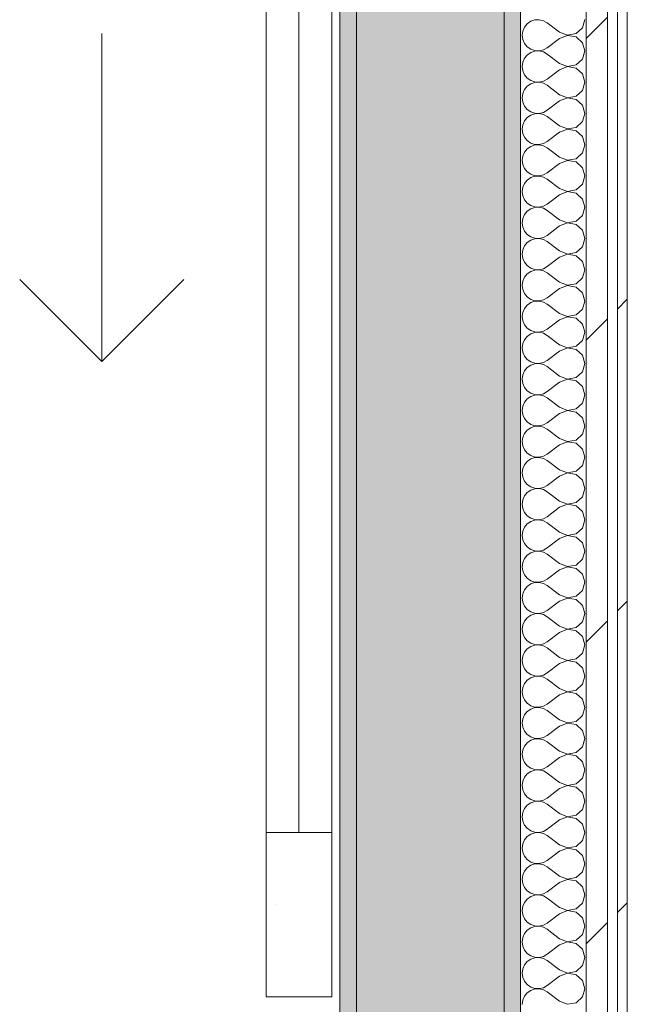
# Model space of a CAD drawing. Header units: millimetres. Extents: x -40968 to 11883, y -18816 to 4378.
# Tile 156 of 209: x -3944 to -3574, y -14667 to -14067. Entities that reach past the tile are written whole.
import ezdxf

# ---------------------------------------------------------------- set-up
doc = ezdxf.new("R2010")
doc.units = ezdxf.units.MM
doc.header["$MEASUREMENT"] = 0
doc.linetypes.add('Wipeout_Contour', pattern=[1000, 0, -1000])
for name, color, linetype in [('12_FAÇ_Façana', 7, 'Continuous'), ('Nuevo_08_E_Envans secs', 7, 'Continuous'), ('Puertas Archicad', 7, 'Continuous')]:
    doc.layers.add(name, color=color, linetype=linetype)
for name, color, linetype, lineweight, true_color in [('12_FAÇ_Façana_Pluma_Nº__102', 7, 'Continuous', 5, 0xcccccc), ('12_FAÇ_Façana_Pluma_Nº__176', 7, 'Continuous', 15, 0x93a0c6), ('Nuevo_08_E_Envans secs_Pluma_Nº__102', 7, 'Continuous', 5, 0xcccccc), ('Nuevo_08_E_Envans secs_Pluma_Nº__171', 171, 'Continuous', 13, 0xaaaaff), ('Nuevo_08_E_Envans secs_Pluma_Nº__177', 7, 'Continuous', 15, 0xf7e046), ('Puertas Archicad_Pluma_Nº__3', 7, 'Continuous', 5, 0xa4a4a4)]:
    doc.layers.add(name, color=color, linetype=linetype, lineweight=lineweight, true_color=true_color)
for name, color, linetype, lineweight in [('12_FAÇ_Façana_Pluma_Nº__7', 7, 'Continuous', 5), ('Nuevo_08_E_Envans secs_Pluma_Nº__1', 7, 'Continuous', 5), ('Puertas Archicad_Pluma_Nº__1', 7, 'Continuous', 5)]:
    doc.layers.add(name, color=color, linetype=linetype, lineweight=lineweight)
pattern_1 = [(45, (0, 0), (-183.8478, 183.8478), [195, -65]), (45, (7e-14, 183.85), (-183.8478, 183.8478), [195, -65])]

# ---------------------------------------------------------------- blocks, each defined once
blk = doc.blocks.new('Puerta Corredera Exterior 27')
at = {"layer": 'Puertas Archicad', "linetype": 'Continuous', "lineweight": 0, "true_color": 0xffffff}
h = blk.add_hatch(dxfattribs=at)
h.set_pattern_fill('Hormigón_en_Masa_0001', style=0, pattern_type=2)
h.set_pattern_definition([(0, (0, 0), (0, 779.42), [48.75, -401.25]), (0, (225, 389.7), (0, 779.42), [48.75, -401.25]), (60, (0, 0), (-675, 389.7), [48.75, -401.25]), (60, (450, 0), (-675, 389.7), [48.75, -401.25]), (120, (48.75, 0), (675, 389.7), [48.75, -401.25]), (120, (498.75, 0), (675, 389.7), [48.75, -401.25]), (0, (0, 75), (0, 150), [0, -150, 0, -225]), (45, (75, 75), (-106.066, 106.066), [0, -112.5, 0, -187.5])])
h.paths.add_polyline_path([(1602.07, 5), (1602.07, 45), (1502.07, 45), (1502.07, 5)])
at = {"layer": 'Puertas Archicad_Pluma_Nº__1', "color": 7, "linetype": 'Continuous', "lineweight": 5}
for p, q in [((1502.07, 5), (1502.07, 45)), ((1502.07, 45), (1602.07, 45)), ((1602.07, 45), (1602.07, 5)), ((528.07, 25), (1502.07, 25)), ((1602.07, 5), (1502.07, 5))]:
    blk.add_line(p, q, dxfattribs=at)
at = {"layer": 'Puertas Archicad_Pluma_Nº__1', "color": 7, "linetype": 'Continuous', "lineweight": 5, "flags": 128}
for points in [[(528.07, 45), (1502.07, 45), (1502.07, 25), (528.07, 25)], [(528.07, 25), (1502.07, 25), (1502.07, 5), (528.07, 5)]]:
    blk.add_lwpolyline(points, close=True, dxfattribs=at)
at = {"layer": 'Puertas Archicad_Pluma_Nº__3', "color": 253, "linetype": 'Continuous', "lineweight": 5, "true_color": 0xa4a4a4}
for p, q in [((1215.07, 145), (1165.07, 195)), ((1015.07, 145), (1215.07, 145)), ((1215.07, 145), (1165.07, 95))]:
    blk.add_line(p, q, dxfattribs=at)
blk = doc.blocks.new('Muro_45_1', base_point=(-3748.89, -17083.98))
at = {"layer": '12_FAÇ_Façana_Pluma_Nº__102', "linetype": 'Continuous', "lineweight": 0, "true_color": 0xe5e5e5}
blk.add_hatch(color=254, dxfattribs=at).paths.add_polyline_path([(-3738.89, -16700.98), (-3648.89, -16700.98), (-3648.89, -13646.98), (-3738.89, -13646.98)])
at = {"layer": '12_FAÇ_Façana_Pluma_Nº__176', "linetype": 'Continuous', "lineweight": 0, "true_color": 0x495063}
for points in [[(-3748.89, -13646.98), (-3748.89, -16690.98), (-3738.89, -16690.98), (-3738.89, -13646.98)], [(-3638.89, -13646.98), (-3648.89, -13646.98), (-3648.89, -17073.98), (-3638.89, -17073.98)]]:
    blk.add_hatch(color=251, dxfattribs=at).paths.add_polyline_path(points)
at = {"layer": '12_FAÇ_Façana_Pluma_Nº__7', "color": 7, "linetype": 'Continuous', "lineweight": 5}
for p, q in [((-3738.89, -13646.98), (-3738.89, -16700.98)), ((-3648.89, -16700.98), (-3648.89, -13646.98))]:
    blk.add_line(p, q, dxfattribs=at)
at = {"layer": '12_FAÇ_Façana_Pluma_Nº__7', "color": 7, "linetype": 'Continuous', "lineweight": 5, "flags": 128}
for points in [[(-3748.89, -13646.98), (-3748.89, -16690.98)], [(-3638.89, -17073.98), (-3638.89, -13646.98)]]:
    blk.add_lwpolyline(points, dxfattribs=at)
at = {"layer": 'Puertas Archicad', "color": 253, "linetype": 'Continuous', "lineweight": 5, "true_color": 0xa4a4a6, "xscale": -1, "zscale": 1000, "rotation": 90}
blk.add_blockref('Puerta Corredera Exterior 27', (-3748.89, -13059.98), dxfattribs=at)
blk = doc.blocks.new('*X502')
at = {"layer": 'Nuevo_08_E_Envans secs_Pluma_Nº__102', "color": 254, "linetype": 'Continuous', "lineweight": 5, "true_color": 0xcccccc}
for p, q in [((-3632.68, -14067.67), (-3634.84, -14069.16)), ((-3630.19, -14066.83), (-3632.68, -14067.67)), ((-3627.56, -14066.71), (-3630.19, -14066.83)), ((-3625, -14067.3), (-3627.56, -14066.71)), ((-3622.7, -14068.57), (-3625, -14067.3)), ((-3615.08, -14074.29), (-3622.7, -14068.57)), ((-3601.27, -14071.67), (-3599.85, -14066.67)), ((-3637.58, -14073.59), (-3637.94, -14076.19)), ((-3636.52, -14071.18), (-3637.58, -14073.59)), ((-3634.84, -14069.16), (-3636.52, -14071.18)), ((-3615.08, -14074.29), (-3610.23, -14076.15)), ((-3605.11, -14075.19), (-3601.27, -14071.67)), ((-3637.94, -14076.19), (-3637.58, -14078.79)), ((-3637.58, -14078.79), (-3636.52, -14081.2)), ((-3615.08, -14078.1), (-3622.7, -14083.81)), ((-3610.23, -14076.23), (-3615.08, -14078.1)), ((-3610.23, -14076.15), (-3605.11, -14075.19)), ((-3605.11, -14077.2), (-3610.23, -14076.23)), ((-3601.27, -14080.71), (-3605.11, -14077.2)), ((-3599.85, -14085.71), (-3601.27, -14080.71)), ((-3636.52, -14081.2), (-3634.84, -14083.22)), ((-3634.84, -14083.22), (-3632.68, -14084.71)), ((-3632.68, -14086.72), (-3634.84, -14088.21)), ((-3632.68, -14084.71), (-3630.19, -14085.55)), ((-3630.19, -14085.88), (-3632.68, -14086.72)), ((-3630.19, -14085.55), (-3627.56, -14085.68)), ((-3627.56, -14085.75), (-3630.19, -14085.88)), ((-3627.56, -14085.68), (-3625, -14085.08)), ((-3625, -14086.35), (-3627.56, -14085.75)), ((-3625, -14085.08), (-3622.7, -14083.81)), ((-3622.7, -14087.62), (-3625, -14086.35)), ((-3601.27, -14090.72), (-3599.85, -14085.71)), ((-3637.58, -14092.64), (-3637.94, -14095.24)), ((-3636.52, -14090.23), (-3637.58, -14092.64)), ((-3634.84, -14088.21), (-3636.52, -14090.23)), ((-3615.08, -14093.33), (-3622.7, -14087.62)), ((-3605.11, -14094.23), (-3601.27, -14090.72)), ((-3637.94, -14095.24), (-3637.58, -14097.84)), ((-3637.58, -14097.84), (-3636.52, -14100.25)), ((-3615.08, -14097.14), (-3622.7, -14102.86)), ((-3615.08, -14093.33), (-3610.23, -14095.2)), ((-3610.23, -14095.28), (-3615.08, -14097.14)), ((-3610.23, -14095.2), (-3605.11, -14094.23)), ((-3605.11, -14096.24), (-3610.23, -14095.28)), ((-3601.27, -14099.75), (-3605.11, -14096.24)), ((-3636.52, -14100.25), (-3634.84, -14102.27)), ((-3634.84, -14102.27), (-3632.68, -14103.76)), ((-3632.68, -14103.76), (-3630.19, -14104.6)), ((-3630.19, -14104.93), (-3632.68, -14105.77)), ((-3630.19, -14104.6), (-3627.56, -14104.72)), ((-3627.56, -14104.8), (-3630.19, -14104.93)), ((-3627.56, -14104.72), (-3625, -14104.13)), ((-3625, -14105.4), (-3627.56, -14104.8)), ((-3625, -14104.13), (-3622.7, -14102.86)), ((-3599.85, -14104.76), (-3601.27, -14099.75)), ((-3601.27, -14109.77), (-3599.85, -14104.76)), ((-3636.52, -14109.28), (-3637.58, -14111.68)), ((-3634.84, -14107.26), (-3636.52, -14109.28)), ((-3632.68, -14105.77), (-3634.84, -14107.26)), ((-3622.7, -14106.67), (-3625, -14105.4)), ((-3615.08, -14112.38), (-3622.7, -14106.67)), ((-3605.11, -14113.28), (-3601.27, -14109.77)), ((-3637.58, -14111.68), (-3637.94, -14114.29)), ((-3637.94, -14114.29), (-3637.58, -14116.89)), ((-3637.58, -14116.89), (-3636.52, -14119.29)), ((-3615.08, -14116.19), (-3622.7, -14121.9)), ((-3615.08, -14112.38), (-3610.23, -14114.25)), ((-3610.23, -14114.32), (-3615.08, -14116.19)), ((-3610.23, -14114.25), (-3605.11, -14113.28)), ((-3605.11, -14115.29), (-3610.23, -14114.32)), ((-3601.27, -14118.8), (-3605.11, -14115.29)), ((-3636.52, -14119.29), (-3634.84, -14121.32)), ((-3634.84, -14121.32), (-3632.68, -14122.8)), ((-3632.68, -14122.8), (-3630.19, -14123.64)), ((-3625, -14123.18), (-3622.7, -14121.9)), ((-3599.85, -14123.81), (-3601.27, -14118.8)), ((-3636.52, -14128.33), (-3637.58, -14130.73)), ((-3634.84, -14126.3), (-3636.52, -14128.33)), ((-3632.68, -14124.81), (-3634.84, -14126.3)), ((-3630.19, -14123.98), (-3632.68, -14124.81)), ((-3630.19, -14123.64), (-3627.56, -14123.77)), ((-3627.56, -14123.85), (-3630.19, -14123.98)), ((-3627.56, -14123.77), (-3625, -14123.18)), ((-3625, -14124.44), (-3627.56, -14123.85)), ((-3622.7, -14125.71), (-3625, -14124.44)), ((-3615.08, -14131.43), (-3622.7, -14125.71)), ((-3605.11, -14132.33), (-3601.27, -14128.82)), ((-3601.27, -14128.82), (-3599.85, -14123.81)), ((-3637.58, -14130.73), (-3637.94, -14133.33)), ((-3637.94, -14133.33), (-3637.58, -14135.94)), ((-3615.08, -14131.43), (-3610.23, -14133.29)), ((-3610.23, -14133.37), (-3615.08, -14135.24)), ((-3610.23, -14133.29), (-3605.11, -14132.33)), ((-3605.11, -14134.34), (-3610.23, -14133.37)), ((-3601.27, -14137.85), (-3605.11, -14134.34)), ((-3637.58, -14135.94), (-3636.52, -14138.34)), ((-3636.52, -14138.34), (-3634.84, -14140.36)), ((-3634.84, -14140.36), (-3632.68, -14141.85)), ((-3625, -14142.22), (-3622.7, -14140.95)), ((-3615.08, -14135.24), (-3622.7, -14140.95)), ((-3599.85, -14142.86), (-3601.27, -14137.85)), ((-3634.84, -14145.35), (-3636.52, -14147.37)), ((-3632.68, -14143.86), (-3634.84, -14145.35)), ((-3632.68, -14141.85), (-3630.19, -14142.69)), ((-3630.19, -14143.02), (-3632.68, -14143.86)), ((-3630.19, -14142.69), (-3627.56, -14142.82)), ((-3627.56, -14142.9), (-3630.19, -14143.02)), ((-3627.56, -14142.82), (-3625, -14142.22)), ((-3625, -14143.49), (-3627.56, -14142.9)), ((-3622.7, -14144.76), (-3625, -14143.49)), ((-3615.08, -14150.48), (-3622.7, -14144.76)), ((-3601.27, -14147.86), (-3599.85, -14142.86)), ((-3637.58, -14149.78), (-3637.94, -14152.38)), ((-3637.94, -14152.38), (-3637.58, -14154.98)), ((-3636.52, -14147.37), (-3637.58, -14149.78)), ((-3615.08, -14150.48), (-3610.23, -14152.34)), ((-3610.23, -14152.42), (-3615.08, -14154.29)), ((-3610.23, -14152.34), (-3605.11, -14151.38)), ((-3605.11, -14153.39), (-3610.23, -14152.42)), ((-3605.11, -14151.38), (-3601.27, -14147.86)), ((-3637.58, -14154.98), (-3636.52, -14157.39)), ((-3636.52, -14157.39), (-3634.84, -14159.41)), ((-3615.08, -14154.29), (-3622.7, -14160)), ((-3601.27, -14156.9), (-3605.11, -14153.39)), ((-3599.85, -14161.9), (-3601.27, -14156.9)), ((-3634.84, -14164.4), (-3636.52, -14166.42)), ((-3634.84, -14159.41), (-3632.68, -14160.9)), ((-3632.68, -14162.91), (-3634.84, -14164.4)), ((-3632.68, -14160.9), (-3630.19, -14161.74)), ((-3630.19, -14162.07), (-3632.68, -14162.91)), ((-3630.19, -14161.74), (-3627.56, -14161.87)), ((-3627.56, -14161.94), (-3630.19, -14162.07)), ((-3627.56, -14161.87), (-3625, -14161.27)), ((-3625, -14162.54), (-3627.56, -14161.94)), ((-3625, -14161.27), (-3622.7, -14160)), ((-3622.7, -14163.81), (-3625, -14162.54)), ((-3615.08, -14169.52), (-3622.7, -14163.81)), ((-3601.27, -14166.91), (-3599.85, -14161.9)), ((-3637.58, -14168.83), (-3637.94, -14171.43)), ((-3636.52, -14166.42), (-3637.58, -14168.83)), ((-3615.08, -14169.52), (-3610.23, -14171.39)), ((-3610.23, -14171.39), (-3605.11, -14170.42)), ((-3605.11, -14170.42), (-3601.27, -14166.91)), ((-3637.94, -14171.43), (-3637.58, -14174.03)), ((-3637.58, -14174.03), (-3636.52, -14176.44)), ((-3636.52, -14176.44), (-3634.84, -14178.46)), ((-3615.08, -14173.33), (-3622.7, -14179.05)), ((-3610.23, -14171.47), (-3615.08, -14173.33)), ((-3605.11, -14172.43), (-3610.23, -14171.47)), ((-3601.27, -14175.95), (-3605.11, -14172.43)), ((-3599.85, -14180.95), (-3601.27, -14175.95)), ((-3634.84, -14178.46), (-3632.68, -14179.95)), ((-3632.68, -14181.96), (-3634.84, -14183.45)), ((-3632.68, -14179.95), (-3630.19, -14180.79)), ((-3630.19, -14181.12), (-3632.68, -14181.96)), ((-3630.19, -14180.79), (-3627.56, -14180.91)), ((-3627.56, -14180.99), (-3630.19, -14181.12)), ((-3627.56, -14180.91), (-3625, -14180.32)), ((-3625, -14181.59), (-3627.56, -14180.99)), ((-3625, -14180.32), (-3622.7, -14179.05)), ((-3622.7, -14182.86), (-3625, -14181.59)), ((-3615.08, -14188.57), (-3622.7, -14182.86)), ((-3601.27, -14185.96), (-3599.85, -14180.95)), ((-3637.58, -14187.87), (-3637.94, -14190.48)), ((-3636.52, -14185.47), (-3637.58, -14187.87)), ((-3634.84, -14183.45), (-3636.52, -14185.47)), ((-3615.08, -14188.57), (-3610.23, -14190.44)), ((-3605.11, -14189.47), (-3601.27, -14185.96)), ((-3637.94, -14190.48), (-3637.58, -14193.08)), ((-3637.58, -14193.08), (-3636.52, -14195.48)), ((-3615.08, -14192.38), (-3622.7, -14198.1)), ((-3610.23, -14190.51), (-3615.08, -14192.38)), ((-3610.23, -14190.44), (-3605.11, -14189.47)), ((-3605.11, -14191.48), (-3610.23, -14190.51)), ((-3601.27, -14194.99), (-3605.11, -14191.48)), ((-3599.85, -14200), (-3601.27, -14194.99)), ((-3636.52, -14195.48), (-3634.84, -14197.51)), ((-3634.84, -14197.51), (-3632.68, -14198.99)), ((-3632.68, -14201.01), (-3634.84, -14202.49)), ((-3632.68, -14198.99), (-3630.19, -14199.83)), ((-3630.19, -14200.17), (-3632.68, -14201.01)), ((-3630.19, -14199.83), (-3627.56, -14199.96)), ((-3627.56, -14200.04), (-3630.19, -14200.17)), ((-3627.56, -14199.96), (-3625, -14199.37)), ((-3625, -14200.63), (-3627.56, -14200.04)), ((-3625, -14199.37), (-3622.7, -14198.1)), ((-3622.7, -14201.9), (-3625, -14200.63)), ((-3601.27, -14205.01), (-3599.85, -14200)), ((-3637.58, -14206.92), (-3637.94, -14209.52)), ((-3636.52, -14204.52), (-3637.58, -14206.92)), ((-3634.84, -14202.49), (-3636.52, -14204.52)), ((-3615.08, -14207.62), (-3622.7, -14201.9)), ((-3605.11, -14208.52), (-3601.27, -14205.01)), ((-3637.94, -14209.52), (-3637.58, -14212.13)), ((-3637.58, -14212.13), (-3636.52, -14214.53)), ((-3615.08, -14211.43), (-3622.7, -14217.14)), ((-3615.08, -14207.62), (-3610.23, -14209.49)), ((-3610.23, -14209.56), (-3615.08, -14211.43)), ((-3610.23, -14209.49), (-3605.11, -14208.52)), ((-3605.11, -14210.53), (-3610.23, -14209.56)), ((-3601.27, -14214.04), (-3605.11, -14210.53)), ((-3636.52, -14214.53), (-3634.84, -14216.55)), ((-3634.84, -14216.55), (-3632.68, -14218.04)), ((-3632.68, -14218.04), (-3630.19, -14218.88)), ((-3630.19, -14218.88), (-3627.56, -14219.01)), ((-3627.56, -14219.09), (-3630.19, -14219.21)), ((-3627.56, -14219.01), (-3625, -14218.41)), ((-3625, -14219.68), (-3627.56, -14219.09)), ((-3625, -14218.41), (-3622.7, -14217.14)), ((-3599.85, -14219.05), (-3601.27, -14214.04)), ((-3601.27, -14224.05), (-3599.85, -14219.05)), ((-3636.52, -14223.56), (-3637.58, -14225.97)), ((-3634.84, -14221.54), (-3636.52, -14223.56)), ((-3632.68, -14220.05), (-3634.84, -14221.54)), ((-3630.19, -14219.21), (-3632.68, -14220.05)), ((-3622.7, -14220.95), (-3625, -14219.68)), ((-3615.08, -14226.67), (-3622.7, -14220.95)), ((-3605.11, -14227.57), (-3601.27, -14224.05)), ((-3637.58, -14225.97), (-3637.94, -14228.57)), ((-3637.94, -14228.57), (-3637.58, -14231.17)), ((-3615.08, -14230.48), (-3622.7, -14236.19)), ((-3615.08, -14226.67), (-3610.23, -14228.53)), ((-3610.23, -14228.61), (-3615.08, -14230.48)), ((-3610.23, -14228.53), (-3605.11, -14227.57)), ((-3605.11, -14229.58), (-3610.23, -14228.61)), ((-3601.27, -14233.09), (-3605.11, -14229.58)), ((-3637.58, -14231.17), (-3636.52, -14233.58)), ((-3636.52, -14233.58), (-3634.84, -14235.6)), ((-3634.84, -14235.6), (-3632.68, -14237.09)), ((-3625, -14237.46), (-3622.7, -14236.19)), ((-3599.85, -14238.1), (-3601.27, -14233.09)), ((-3636.52, -14242.61), (-3637.58, -14245.02)), ((-3634.84, -14240.59), (-3636.52, -14242.61)), ((-3632.68, -14239.1), (-3634.84, -14240.59)), ((-3632.68, -14237.09), (-3630.19, -14237.93)), ((-3630.19, -14238.26), (-3632.68, -14239.1)), ((-3630.19, -14237.93), (-3627.56, -14238.06)), ((-3627.56, -14238.13), (-3630.19, -14238.26)), ((-3627.56, -14238.06), (-3625, -14237.46)), ((-3625, -14238.73), (-3627.56, -14238.13)), ((-3622.7, -14240), (-3625, -14238.73)), ((-3615.08, -14245.71), (-3622.7, -14240)), ((-3601.27, -14243.1), (-3599.85, -14238.1)), ((-3637.58, -14245.02), (-3637.94, -14247.62)), ((-3637.94, -14247.62), (-3637.58, -14250.22)), ((-3615.08, -14245.71), (-3610.23, -14247.58)), ((-3610.23, -14247.66), (-3615.08, -14249.52)), ((-3610.23, -14247.58), (-3605.11, -14246.61)), ((-3605.11, -14248.62), (-3610.23, -14247.66)), ((-3605.11, -14246.61), (-3601.27, -14243.1)), ((-3601.27, -14252.14), (-3605.11, -14248.62)), ((-3637.58, -14250.22), (-3636.52, -14252.63)), ((-3636.52, -14252.63), (-3634.84, -14254.65)), ((-3634.84, -14254.65), (-3632.68, -14256.14)), ((-3615.08, -14249.52), (-3622.7, -14255.24)), ((-3599.85, -14257.14), (-3601.27, -14252.14)), ((-3634.84, -14259.64), (-3636.52, -14261.66)), ((-3632.68, -14258.15), (-3634.84, -14259.64)), ((-3632.68, -14256.14), (-3630.19, -14256.98)), ((-3630.19, -14257.31), (-3632.68, -14258.15)), ((-3630.19, -14256.98), (-3627.56, -14257.1)), ((-3627.56, -14257.18), (-3630.19, -14257.31)), ((-3627.56, -14257.1), (-3625, -14256.51)), ((-3625, -14257.78), (-3627.56, -14257.18)), ((-3625, -14256.51), (-3622.7, -14255.24)), ((-3622.7, -14259.05), (-3625, -14257.78)), ((-3615.08, -14264.76), (-3622.7, -14259.05)), ((-3601.27, -14262.15), (-3599.85, -14257.14)), ((-3637.58, -14264.06), (-3637.94, -14266.67)), ((-3637.94, -14266.67), (-3637.58, -14269.27)), ((-3636.52, -14261.66), (-3637.58, -14264.06)), ((-3615.08, -14264.76), (-3610.23, -14266.63)), ((-3610.23, -14266.71), (-3615.08, -14268.57)), ((-3610.23, -14266.63), (-3605.11, -14265.66)), ((-3605.11, -14267.67), (-3610.23, -14266.71)), ((-3605.11, -14265.66), (-3601.27, -14262.15)), ((-3637.58, -14269.27), (-3636.52, -14271.67)), ((-3636.52, -14271.67), (-3634.84, -14273.7)), ((-3615.08, -14268.57), (-3622.7, -14274.29)), ((-3601.27, -14271.18), (-3605.11, -14267.67)), ((-3599.85, -14276.19), (-3601.27, -14271.18)), ((-3634.84, -14278.68), (-3636.52, -14280.71)), ((-3634.84, -14273.7), (-3632.68, -14275.19)), ((-3632.68, -14277.2), (-3634.84, -14278.68)), ((-3632.68, -14275.19), (-3630.19, -14276.02)), ((-3630.19, -14276.36), (-3632.68, -14277.2)), ((-3630.19, -14276.02), (-3627.56, -14276.15)), ((-3627.56, -14276.23), (-3630.19, -14276.36)), ((-3627.56, -14276.15), (-3625, -14275.56)), ((-3625, -14276.82), (-3627.56, -14276.23)), ((-3625, -14275.56), (-3622.7, -14274.29)), ((-3622.7, -14278.1), (-3625, -14276.82)), ((-3615.08, -14283.81), (-3622.7, -14278.1)), ((-3601.27, -14281.2), (-3599.85, -14276.19)), ((-3637.58, -14283.11), (-3637.94, -14285.71)), ((-3636.52, -14280.71), (-3637.58, -14283.11)), ((-3615.08, -14283.81), (-3610.23, -14285.68)), ((-3610.23, -14285.68), (-3605.11, -14284.71)), ((-3605.11, -14284.71), (-3601.27, -14281.2)), ((-3637.94, -14285.71), (-3637.58, -14288.32)), ((-3637.58, -14288.32), (-3636.52, -14290.72)), ((-3636.52, -14290.72), (-3634.84, -14292.74)), ((-3615.08, -14287.62), (-3622.7, -14293.33)), ((-3610.23, -14285.75), (-3615.08, -14287.62)), ((-3605.11, -14286.72), (-3610.23, -14285.75)), ((-3601.27, -14290.23), (-3605.11, -14286.72)), ((-3599.85, -14295.24), (-3601.27, -14290.23)), ((-3634.84, -14292.74), (-3632.68, -14294.23)), ((-3632.68, -14296.24), (-3634.84, -14297.73)), ((-3632.68, -14294.23), (-3630.19, -14295.07)), ((-3630.19, -14295.4), (-3632.68, -14296.24)), ((-3630.19, -14295.07), (-3627.56, -14295.2)), ((-3627.56, -14295.28), (-3630.19, -14295.4)), ((-3627.56, -14295.2), (-3625, -14294.6)), ((-3625, -14295.87), (-3627.56, -14295.28)), ((-3625, -14294.6), (-3622.7, -14293.33)), ((-3622.7, -14297.14), (-3625, -14295.87)), ((-3601.27, -14300.25), (-3599.85, -14295.24)), ((-3637.58, -14302.16), (-3637.94, -14304.76)), ((-3636.52, -14299.75), (-3637.58, -14302.16)), ((-3634.84, -14297.73), (-3636.52, -14299.75)), ((-3615.08, -14302.86), (-3622.7, -14297.14)), ((-3615.08, -14302.86), (-3610.23, -14304.72)), ((-3605.11, -14303.76), (-3601.27, -14300.25)), ((-3637.94, -14304.76), (-3637.58, -14307.36)), ((-3637.58, -14307.36), (-3636.52, -14309.77)), ((-3615.08, -14306.67), (-3622.7, -14312.38)), ((-3610.23, -14304.8), (-3615.08, -14306.67)), ((-3610.23, -14304.72), (-3605.11, -14303.76)), ((-3605.11, -14305.77), (-3610.23, -14304.8)), ((-3601.27, -14309.28), (-3605.11, -14305.77)), ((-3636.52, -14309.77), (-3634.84, -14311.79)), ((-3634.84, -14311.79), (-3632.68, -14313.28)), ((-3632.68, -14313.28), (-3630.19, -14314.12)), ((-3630.19, -14314.45), (-3632.68, -14315.29)), ((-3630.19, -14314.12), (-3627.56, -14314.25)), ((-3627.56, -14314.32), (-3630.19, -14314.45)), ((-3627.56, -14314.25), (-3625, -14313.65)), ((-3625, -14314.92), (-3627.56, -14314.32)), ((-3625, -14313.65), (-3622.7, -14312.38)), ((-3622.7, -14316.19), (-3625, -14314.92)), ((-3599.85, -14314.29), (-3601.27, -14309.28)), ((-3601.27, -14319.29), (-3599.85, -14314.29)), ((-3636.52, -14318.8), (-3637.58, -14321.21)), ((-3634.84, -14316.78), (-3636.52, -14318.8)), ((-3632.68, -14315.29), (-3634.84, -14316.78)), ((-3615.08, -14321.9), (-3622.7, -14316.19)), ((-3605.11, -14322.8), (-3601.27, -14319.29)), ((-3637.58, -14321.21), (-3637.94, -14323.81)), ((-3637.94, -14323.81), (-3637.58, -14326.41)), ((-3637.58, -14326.41), (-3636.52, -14328.82)), ((-3615.08, -14325.71), (-3622.7, -14331.43)), ((-3615.08, -14321.9), (-3610.23, -14323.77)), ((-3610.23, -14323.85), (-3615.08, -14325.71)), ((-3610.23, -14323.77), (-3605.11, -14322.8)), ((-3605.11, -14324.81), (-3610.23, -14323.85)), ((-3601.27, -14328.33), (-3605.11, -14324.81)), ((-3636.52, -14328.82), (-3634.84, -14330.84)), ((-3634.84, -14330.84), (-3632.68, -14332.33)), ((-3632.68, -14332.33), (-3630.19, -14333.17)), ((-3627.56, -14333.29), (-3625, -14332.7)), ((-3625, -14332.7), (-3622.7, -14331.43)), ((-3599.85, -14333.33), (-3601.27, -14328.33)), ((-3636.52, -14337.85), (-3637.58, -14340.25)), ((-3634.84, -14335.83), (-3636.52, -14337.85)), ((-3632.68, -14334.34), (-3634.84, -14335.83)), ((-3630.19, -14333.5), (-3632.68, -14334.34)), ((-3630.19, -14333.17), (-3627.56, -14333.29)), ((-3627.56, -14333.37), (-3630.19, -14333.5)), ((-3625, -14333.97), (-3627.56, -14333.37)), ((-3622.7, -14335.24), (-3625, -14333.97)), ((-3615.08, -14340.95), (-3622.7, -14335.24)), ((-3605.11, -14341.85), (-3601.27, -14338.34)), ((-3601.27, -14338.34), (-3599.85, -14333.33)), ((-3637.58, -14340.25), (-3637.94, -14342.86)), ((-3637.94, -14342.86), (-3637.58, -14345.46)), ((-3615.08, -14344.76), (-3622.7, -14350.48)), ((-3615.08, -14340.95), (-3610.23, -14342.82)), ((-3610.23, -14342.9), (-3615.08, -14344.76)), ((-3610.23, -14342.82), (-3605.11, -14341.85)), ((-3605.11, -14343.86), (-3610.23, -14342.9)), ((-3601.27, -14347.37), (-3605.11, -14343.86)), ((-3637.58, -14345.46), (-3636.52, -14347.86)), ((-3636.52, -14347.86), (-3634.84, -14349.89)), ((-3634.84, -14349.89), (-3632.68, -14351.38)), ((-3625, -14351.75), (-3622.7, -14350.48)), ((-3599.85, -14352.38), (-3601.27, -14347.37)), ((-3636.52, -14356.9), (-3637.58, -14359.3)), ((-3634.84, -14354.87), (-3636.52, -14356.9)), ((-3632.68, -14353.39), (-3634.84, -14354.87)), ((-3632.68, -14351.38), (-3630.19, -14352.22)), ((-3630.19, -14352.55), (-3632.68, -14353.39)), ((-3630.19, -14352.22), (-3627.56, -14352.34)), ((-3627.56, -14352.42), (-3630.19, -14352.55)), ((-3627.56, -14352.34), (-3625, -14351.75)), ((-3625, -14353.01), (-3627.56, -14352.42)), ((-3622.7, -14354.29), (-3625, -14353.01)), ((-3615.08, -14360), (-3622.7, -14354.29)), ((-3601.27, -14357.39), (-3599.85, -14352.38)), ((-3637.58, -14359.3), (-3637.94, -14361.9)), ((-3637.94, -14361.9), (-3637.58, -14364.51)), ((-3615.08, -14360), (-3610.23, -14361.87)), ((-3610.23, -14361.94), (-3615.08, -14363.81)), ((-3610.23, -14361.87), (-3605.11, -14360.9)), ((-3605.11, -14362.91), (-3610.23, -14361.94)), ((-3605.11, -14360.9), (-3601.27, -14357.39)), ((-3601.27, -14366.42), (-3605.11, -14362.91)), ((-3637.58, -14364.51), (-3636.52, -14366.91)), ((-3636.52, -14366.91), (-3634.84, -14368.94)), ((-3634.84, -14368.94), (-3632.68, -14370.42)), ((-3615.08, -14363.81), (-3622.7, -14369.52)), ((-3599.85, -14371.43), (-3601.27, -14366.42)), ((-3634.84, -14373.92), (-3636.52, -14375.95)), ((-3632.68, -14372.43), (-3634.84, -14373.92)), ((-3632.68, -14370.42), (-3630.19, -14371.26)), ((-3630.19, -14371.59), (-3632.68, -14372.43)), ((-3630.19, -14371.26), (-3627.56, -14371.39)), ((-3627.56, -14371.47), (-3630.19, -14371.59)), ((-3627.56, -14371.39), (-3625, -14370.8)), ((-3625, -14372.06), (-3627.56, -14371.47)), ((-3625, -14370.8), (-3622.7, -14369.52)), ((-3622.7, -14373.33), (-3625, -14372.06)), ((-3615.08, -14379.05), (-3622.7, -14373.33)), ((-3601.27, -14376.44), (-3599.85, -14371.43)), ((-3637.58, -14378.35), (-3637.94, -14380.95)), ((-3637.94, -14380.95), (-3637.58, -14383.55)), ((-3636.52, -14375.95), (-3637.58, -14378.35)), ((-3615.08, -14379.05), (-3610.23, -14380.91)), ((-3610.23, -14380.99), (-3615.08, -14382.86)), ((-3610.23, -14380.91), (-3605.11, -14379.95)), ((-3605.11, -14381.96), (-3610.23, -14380.99)), ((-3605.11, -14379.95), (-3601.27, -14376.44)), ((-3637.58, -14383.55), (-3636.52, -14385.96)), ((-3636.52, -14385.96), (-3634.84, -14387.98)), ((-3615.08, -14382.86), (-3622.7, -14388.57)), ((-3601.27, -14385.47), (-3605.11, -14381.96)), ((-3599.85, -14390.48), (-3601.27, -14385.47)), ((-3634.84, -14392.97), (-3636.52, -14394.99)), ((-3634.84, -14387.98), (-3632.68, -14389.47)), ((-3632.68, -14391.48), (-3634.84, -14392.97)), ((-3632.68, -14389.47), (-3630.19, -14390.31)), ((-3630.19, -14390.64), (-3632.68, -14391.48)), ((-3630.19, -14390.31), (-3627.56, -14390.44)), ((-3627.56, -14390.51), (-3630.19, -14390.64)), ((-3627.56, -14390.44), (-3625, -14389.84)), ((-3625, -14391.11), (-3627.56, -14390.51)), ((-3625, -14389.84), (-3622.7, -14388.57)), ((-3622.7, -14392.38), (-3625, -14391.11)), ((-3615.08, -14398.1), (-3622.7, -14392.38)), ((-3601.27, -14395.48), (-3599.85, -14390.48)), ((-3637.58, -14397.4), (-3637.94, -14400)), ((-3636.52, -14394.99), (-3637.58, -14397.4)), ((-3615.08, -14398.1), (-3610.23, -14399.96)), ((-3610.23, -14399.96), (-3605.11, -14398.99)), ((-3605.11, -14398.99), (-3601.27, -14395.48)), ((-3637.94, -14400), (-3637.58, -14402.6)), ((-3637.58, -14402.6), (-3636.52, -14405.01)), ((-3636.52, -14405.01), (-3634.84, -14407.03)), ((-3615.08, -14401.9), (-3622.7, -14407.62)), ((-3610.23, -14400.04), (-3615.08, -14401.9)), ((-3605.11, -14401.01), (-3610.23, -14400.04)), ((-3601.27, -14404.52), (-3605.11, -14401.01)), ((-3599.85, -14409.52), (-3601.27, -14404.52)), ((-3634.84, -14407.03), (-3632.68, -14408.52)), ((-3632.68, -14410.53), (-3634.84, -14412.02)), ((-3632.68, -14408.52), (-3630.19, -14409.36)), ((-3630.19, -14409.69), (-3632.68, -14410.53)), ((-3630.19, -14409.36), (-3627.56, -14409.49)), ((-3627.56, -14409.56), (-3630.19, -14409.69)), ((-3627.56, -14409.49), (-3625, -14408.89)), ((-3625, -14410.16), (-3627.56, -14409.56)), ((-3625, -14408.89), (-3622.7, -14407.62)), ((-3622.7, -14411.43), (-3625, -14410.16)), ((-3601.27, -14414.53), (-3599.85, -14409.52)), ((-3637.58, -14416.45), (-3637.94, -14419.05)), ((-3636.52, -14414.04), (-3637.58, -14416.45)), ((-3634.84, -14412.02), (-3636.52, -14414.04)), ((-3615.08, -14417.14), (-3622.7, -14411.43)), ((-3605.11, -14418.04), (-3601.27, -14414.53)), ((-3637.94, -14419.05), (-3637.58, -14421.65)), ((-3637.58, -14421.65), (-3636.52, -14424.05)), ((-3615.08, -14420.95), (-3622.7, -14426.67)), ((-3615.08, -14417.14), (-3610.23, -14419.01)), ((-3610.23, -14419.09), (-3615.08, -14420.95)), ((-3610.23, -14419.01), (-3605.11, -14418.04)), ((-3605.11, -14420.05), (-3610.23, -14419.09)), ((-3601.27, -14423.56), (-3605.11, -14420.05)), ((-3636.52, -14424.05), (-3634.84, -14426.08)), ((-3634.84, -14426.08), (-3632.68, -14427.57)), ((-3632.68, -14427.57), (-3630.19, -14428.41)), ((-3630.19, -14428.74), (-3632.68, -14429.58)), ((-3630.19, -14428.41), (-3627.56, -14428.53)), ((-3627.56, -14428.61), (-3630.19, -14428.74)), ((-3627.56, -14428.53), (-3625, -14427.94)), ((-3625, -14429.2), (-3627.56, -14428.61)), ((-3625, -14427.94), (-3622.7, -14426.67)), ((-3599.85, -14428.57), (-3601.27, -14423.56)), ((-3601.27, -14433.58), (-3599.85, -14428.57)), ((-3636.52, -14433.09), (-3637.58, -14435.49)), ((-3634.84, -14431.06), (-3636.52, -14433.09)), ((-3632.68, -14429.58), (-3634.84, -14431.06)), ((-3622.7, -14430.48), (-3625, -14429.2)), ((-3615.08, -14436.19), (-3622.7, -14430.48)), ((-3605.11, -14437.09), (-3601.27, -14433.58)), ((-3637.58, -14435.49), (-3637.94, -14438.1)), ((-3637.94, -14438.1), (-3637.58, -14440.7)), ((-3637.58, -14440.7), (-3636.52, -14443.1)), ((-3615.08, -14440), (-3622.7, -14445.71)), ((-3615.08, -14436.19), (-3610.23, -14438.06)), ((-3610.23, -14438.13), (-3615.08, -14440)), ((-3610.23, -14438.06), (-3605.11, -14437.09)), ((-3605.11, -14439.1), (-3610.23, -14438.13)), ((-3601.27, -14442.61), (-3605.11, -14439.1)), ((-3636.52, -14443.1), (-3634.84, -14445.13)), ((-3634.84, -14445.13), (-3632.68, -14446.61)), ((-3632.68, -14446.61), (-3630.19, -14447.45)), ((-3627.56, -14447.58), (-3625, -14446.99)), ((-3625, -14446.99), (-3622.7, -14445.71)), ((-3599.85, -14447.62), (-3601.27, -14442.61)), ((-3636.52, -14452.14), (-3637.58, -14454.54)), ((-3634.84, -14450.11), (-3636.52, -14452.14)), ((-3632.68, -14448.62), (-3634.84, -14450.11)), ((-3630.19, -14447.78), (-3632.68, -14448.62)), ((-3630.19, -14447.45), (-3627.56, -14447.58)), ((-3627.56, -14447.66), (-3630.19, -14447.78)), ((-3625, -14448.25), (-3627.56, -14447.66)), ((-3622.7, -14449.52), (-3625, -14448.25)), ((-3615.08, -14455.24), (-3622.7, -14449.52)), ((-3605.11, -14456.14), (-3601.27, -14452.63)), ((-3601.27, -14452.63), (-3599.85, -14447.62)), ((-3637.58, -14454.54), (-3637.94, -14457.14)), ((-3637.94, -14457.14), (-3637.58, -14459.75)), ((-3615.08, -14459.05), (-3622.7, -14464.76)), ((-3615.08, -14455.24), (-3610.23, -14457.1)), ((-3610.23, -14457.18), (-3615.08, -14459.05)), ((-3610.23, -14457.1), (-3605.11, -14456.14)), ((-3605.11, -14458.15), (-3610.23, -14457.18)), ((-3601.27, -14461.66), (-3605.11, -14458.15)), ((-3637.58, -14459.75), (-3636.52, -14462.15)), ((-3636.52, -14462.15), (-3634.84, -14464.17)), ((-3634.84, -14464.17), (-3632.68, -14465.66)), ((-3625, -14466.03), (-3622.7, -14464.76)), ((-3599.85, -14466.67), (-3601.27, -14461.66)), ((-3634.84, -14469.16), (-3636.52, -14471.18)), ((-3632.68, -14467.67), (-3634.84, -14469.16)), ((-3632.68, -14465.66), (-3630.19, -14466.5)), ((-3630.19, -14466.83), (-3632.68, -14467.67)), ((-3630.19, -14466.5), (-3627.56, -14466.63)), ((-3627.56, -14466.71), (-3630.19, -14466.83)), ((-3627.56, -14466.63), (-3625, -14466.03)), ((-3625, -14467.3), (-3627.56, -14466.71)), ((-3622.7, -14468.57), (-3625, -14467.3)), ((-3615.08, -14474.29), (-3622.7, -14468.57)), ((-3601.27, -14471.67), (-3599.85, -14466.67)), ((-3637.58, -14473.59), (-3637.94, -14476.19)), ((-3637.94, -14476.19), (-3637.58, -14478.79)), ((-3636.52, -14471.18), (-3637.58, -14473.59)), ((-3615.08, -14474.29), (-3610.23, -14476.15)), ((-3610.23, -14476.23), (-3615.08, -14478.1)), ((-3610.23, -14476.15), (-3605.11, -14475.19)), ((-3605.11, -14477.2), (-3610.23, -14476.23)), ((-3605.11, -14475.19), (-3601.27, -14471.67)), ((-3637.58, -14478.79), (-3636.52, -14481.2)), ((-3636.52, -14481.2), (-3634.84, -14483.22)), ((-3615.08, -14478.1), (-3622.7, -14483.81)), ((-3601.27, -14480.71), (-3605.11, -14477.2)), ((-3599.85, -14485.71), (-3601.27, -14480.71)), ((-3634.84, -14488.21), (-3636.52, -14490.23)), ((-3634.84, -14483.22), (-3632.68, -14484.71)), ((-3632.68, -14486.72), (-3634.84, -14488.21)), ((-3632.68, -14484.71), (-3630.19, -14485.55)), ((-3630.19, -14485.88), (-3632.68, -14486.72)), ((-3630.19, -14485.55), (-3627.56, -14485.68)), ((-3627.56, -14485.75), (-3630.19, -14485.88)), ((-3627.56, -14485.68), (-3625, -14485.08)), ((-3625, -14486.35), (-3627.56, -14485.75)), ((-3625, -14485.08), (-3622.7, -14483.81)), ((-3622.7, -14487.62), (-3625, -14486.35)), ((-3615.08, -14493.33), (-3622.7, -14487.62)), ((-3601.27, -14490.72), (-3599.85, -14485.71)), ((-3637.58, -14492.64), (-3637.94, -14495.24)), ((-3636.52, -14490.23), (-3637.58, -14492.64)), ((-3615.08, -14493.33), (-3610.23, -14495.2)), ((-3610.23, -14495.2), (-3605.11, -14494.23)), ((-3605.11, -14494.23), (-3601.27, -14490.72)), ((-3637.94, -14495.24), (-3637.58, -14497.84)), ((-3637.58, -14497.84), (-3636.52, -14500.25)), ((-3636.52, -14500.25), (-3634.84, -14502.27)), ((-3615.08, -14497.14), (-3622.7, -14502.86)), ((-3610.23, -14495.28), (-3615.08, -14497.14)), ((-3605.11, -14496.24), (-3610.23, -14495.28)), ((-3601.27, -14499.75), (-3605.11, -14496.24)), ((-3599.85, -14504.76), (-3601.27, -14499.75)), ((-3634.84, -14502.27), (-3632.68, -14503.76)), ((-3632.68, -14505.77), (-3634.84, -14507.26)), ((-3632.68, -14503.76), (-3630.19, -14504.6)), ((-3630.19, -14504.93), (-3632.68, -14505.77)), ((-3630.19, -14504.6), (-3627.56, -14504.72)), ((-3627.56, -14504.8), (-3630.19, -14504.93)), ((-3627.56, -14504.72), (-3625, -14504.13)), ((-3625, -14505.4), (-3627.56, -14504.8)), ((-3625, -14504.13), (-3622.7, -14502.86)), ((-3622.7, -14506.67), (-3625, -14505.4)), ((-3615.08, -14512.38), (-3622.7, -14506.67)), ((-3601.27, -14509.77), (-3599.85, -14504.76)), ((-3637.58, -14511.68), (-3637.94, -14514.29)), ((-3636.52, -14509.28), (-3637.58, -14511.68)), ((-3634.84, -14507.26), (-3636.52, -14509.28)), ((-3615.08, -14512.38), (-3610.23, -14514.25)), ((-3605.11, -14513.28), (-3601.27, -14509.77)), ((-3637.94, -14514.29), (-3637.58, -14516.89)), ((-3637.58, -14516.89), (-3636.52, -14519.29)), ((-3615.08, -14516.19), (-3622.7, -14521.9)), ((-3610.23, -14514.32), (-3615.08, -14516.19)), ((-3610.23, -14514.25), (-3605.11, -14513.28)), ((-3605.11, -14515.29), (-3610.23, -14514.32)), ((-3601.27, -14518.8), (-3605.11, -14515.29)), ((-3599.85, -14523.81), (-3601.27, -14518.8)), ((-3636.52, -14519.29), (-3634.84, -14521.32)), ((-3634.84, -14521.32), (-3632.68, -14522.8)), ((-3632.68, -14524.81), (-3634.84, -14526.3)), ((-3632.68, -14522.8), (-3630.19, -14523.64)), ((-3630.19, -14523.98), (-3632.68, -14524.81)), ((-3630.19, -14523.64), (-3627.56, -14523.77)), ((-3627.56, -14523.85), (-3630.19, -14523.98)), ((-3627.56, -14523.77), (-3625, -14523.18)), ((-3625, -14524.44), (-3627.56, -14523.85)), ((-3625, -14523.18), (-3622.7, -14521.9)), ((-3622.7, -14525.71), (-3625, -14524.44)), ((-3601.27, -14528.82), (-3599.85, -14523.81)), ((-3637.58, -14530.73), (-3637.94, -14533.33)), ((-3636.52, -14528.33), (-3637.58, -14530.73)), ((-3634.84, -14526.3), (-3636.52, -14528.33)), ((-3615.08, -14531.43), (-3622.7, -14525.71)), ((-3605.11, -14532.33), (-3601.27, -14528.82)), ((-3637.94, -14533.33), (-3637.58, -14535.94)), ((-3637.58, -14535.94), (-3636.52, -14538.34)), ((-3615.08, -14535.24), (-3622.7, -14540.95)), ((-3615.08, -14531.43), (-3610.23, -14533.29)), ((-3610.23, -14533.37), (-3615.08, -14535.24)), ((-3610.23, -14533.29), (-3605.11, -14532.33)), ((-3605.11, -14534.34), (-3610.23, -14533.37)), ((-3601.27, -14537.85), (-3605.11, -14534.34)), ((-3636.52, -14538.34), (-3634.84, -14540.36)), ((-3634.84, -14540.36), (-3632.68, -14541.85)), ((-3632.68, -14541.85), (-3630.19, -14542.69)), ((-3630.19, -14543.02), (-3632.68, -14543.86)), ((-3630.19, -14542.69), (-3627.56, -14542.82)), ((-3627.56, -14542.9), (-3630.19, -14543.02)), ((-3627.56, -14542.82), (-3625, -14542.22)), ((-3625, -14543.49), (-3627.56, -14542.9)), ((-3625, -14542.22), (-3622.7, -14540.95)), ((-3599.85, -14542.86), (-3601.27, -14537.85)), ((-3601.27, -14547.86), (-3599.85, -14542.86)), ((-3636.52, -14547.37), (-3637.58, -14549.78)), ((-3634.84, -14545.35), (-3636.52, -14547.37)), ((-3632.68, -14543.86), (-3634.84, -14545.35)), ((-3622.7, -14544.76), (-3625, -14543.49)), ((-3615.08, -14550.48), (-3622.7, -14544.76)), ((-3605.11, -14551.38), (-3601.27, -14547.86)), ((-3637.58, -14549.78), (-3637.94, -14552.38)), ((-3637.94, -14552.38), (-3637.58, -14554.98)), ((-3637.58, -14554.98), (-3636.52, -14557.39)), ((-3615.08, -14554.29), (-3622.7, -14560)), ((-3615.08, -14550.48), (-3610.23, -14552.34)), ((-3610.23, -14552.42), (-3615.08, -14554.29)), ((-3610.23, -14552.34), (-3605.11, -14551.38)), ((-3605.11, -14553.39), (-3610.23, -14552.42)), ((-3601.27, -14556.9), (-3605.11, -14553.39)), ((-3636.52, -14557.39), (-3634.84, -14559.41)), ((-3634.84, -14559.41), (-3632.68, -14560.9)), ((-3632.68, -14560.9), (-3630.19, -14561.74)), ((-3625, -14561.27), (-3622.7, -14560)), ((-3599.85, -14561.9), (-3601.27, -14556.9)), ((-3636.52, -14566.42), (-3637.58, -14568.83)), ((-3634.84, -14564.4), (-3636.52, -14566.42)), ((-3632.68, -14562.91), (-3634.84, -14564.4)), ((-3630.19, -14562.07), (-3632.68, -14562.91)), ((-3630.19, -14561.74), (-3627.56, -14561.87)), ((-3627.56, -14561.94), (-3630.19, -14562.07)), ((-3627.56, -14561.87), (-3625, -14561.27)), ((-3625, -14562.54), (-3627.56, -14561.94)), ((-3622.7, -14563.81), (-3625, -14562.54)), ((-3615.08, -14569.52), (-3622.7, -14563.81)), ((-3605.11, -14570.42), (-3601.27, -14566.91)), ((-3601.27, -14566.91), (-3599.85, -14561.9)), ((-3637.58, -14568.83), (-3637.94, -14571.43)), ((-3637.94, -14571.43), (-3637.58, -14574.03)), ((-3615.08, -14569.52), (-3610.23, -14571.39)), ((-3610.23, -14571.47), (-3615.08, -14573.33)), ((-3610.23, -14571.39), (-3605.11, -14570.42)), ((-3605.11, -14572.43), (-3610.23, -14571.47)), ((-3601.27, -14575.95), (-3605.11, -14572.43)), ((-3637.58, -14574.03), (-3636.52, -14576.44)), ((-3636.52, -14576.44), (-3634.84, -14578.46)), ((-3634.84, -14578.46), (-3632.68, -14579.95)), ((-3625, -14580.32), (-3622.7, -14579.05)), ((-3615.08, -14573.33), (-3622.7, -14579.05)), ((-3599.85, -14580.95), (-3601.27, -14575.95)), ((-3634.84, -14583.45), (-3636.52, -14585.47)), ((-3632.68, -14581.96), (-3634.84, -14583.45)), ((-3632.68, -14579.95), (-3630.19, -14580.79)), ((-3630.19, -14581.12), (-3632.68, -14581.96)), ((-3630.19, -14580.79), (-3627.56, -14580.91)), ((-3627.56, -14580.99), (-3630.19, -14581.12)), ((-3627.56, -14580.91), (-3625, -14580.32)), ((-3625, -14581.59), (-3627.56, -14580.99)), ((-3622.7, -14582.86), (-3625, -14581.59)), ((-3615.08, -14588.57), (-3622.7, -14582.86)), ((-3601.27, -14585.96), (-3599.85, -14580.95)), ((-3637.58, -14587.87), (-3637.94, -14590.48)), ((-3637.94, -14590.48), (-3637.58, -14593.08)), ((-3636.52, -14585.47), (-3637.58, -14587.87)), ((-3615.08, -14588.57), (-3610.23, -14590.44)), ((-3610.23, -14590.51), (-3615.08, -14592.38)), ((-3610.23, -14590.44), (-3605.11, -14589.47)), ((-3605.11, -14591.48), (-3610.23, -14590.51)), ((-3605.11, -14589.47), (-3601.27, -14585.96)), ((-3637.58, -14593.08), (-3636.52, -14595.48)), ((-3636.52, -14595.48), (-3634.84, -14597.51)), ((-3615.08, -14592.38), (-3622.7, -14598.1)), ((-3601.27, -14594.99), (-3605.11, -14591.48)), ((-3599.85, -14600), (-3601.27, -14594.99)), ((-3634.84, -14602.49), (-3636.52, -14604.52)), ((-3634.84, -14597.51), (-3632.68, -14598.99)), ((-3632.68, -14601.01), (-3634.84, -14602.49)), ((-3632.68, -14598.99), (-3630.19, -14599.83)), ((-3630.19, -14600.17), (-3632.68, -14601.01)), ((-3630.19, -14599.83), (-3627.56, -14599.96)), ((-3627.56, -14600.04), (-3630.19, -14600.17)), ((-3627.56, -14599.96), (-3625, -14599.37)), ((-3625, -14600.63), (-3627.56, -14600.04)), ((-3625, -14599.37), (-3622.7, -14598.1)), ((-3622.7, -14601.9), (-3625, -14600.63)), ((-3615.08, -14607.62), (-3622.7, -14601.9)), ((-3601.27, -14605.01), (-3599.85, -14600)), ((-3637.58, -14606.92), (-3637.94, -14609.52)), ((-3636.52, -14604.52), (-3637.58, -14606.92)), ((-3615.08, -14607.62), (-3610.23, -14609.49)), ((-3610.23, -14609.49), (-3605.11, -14608.52)), ((-3605.11, -14608.52), (-3601.27, -14605.01)), ((-3637.94, -14609.52), (-3637.58, -14612.13)), ((-3637.58, -14612.13), (-3636.52, -14614.53)), ((-3636.52, -14614.53), (-3634.84, -14616.55)), ((-3615.08, -14611.43), (-3622.7, -14617.14)), ((-3610.23, -14609.56), (-3615.08, -14611.43)), ((-3605.11, -14610.53), (-3610.23, -14609.56)), ((-3601.27, -14614.04), (-3605.11, -14610.53)), ((-3599.85, -14619.05), (-3601.27, -14614.04)), ((-3634.84, -14616.55), (-3632.68, -14618.04)), ((-3632.68, -14620.05), (-3634.84, -14621.54)), ((-3632.68, -14618.04), (-3630.19, -14618.88)), ((-3630.19, -14619.21), (-3632.68, -14620.05)), ((-3630.19, -14618.88), (-3627.56, -14619.01)), ((-3627.56, -14619.09), (-3630.19, -14619.21)), ((-3627.56, -14619.01), (-3625, -14618.41)), ((-3625, -14619.68), (-3627.56, -14619.09)), ((-3625, -14618.41), (-3622.7, -14617.14)), ((-3622.7, -14620.95), (-3625, -14619.68)), ((-3615.08, -14626.67), (-3622.7, -14620.95)), ((-3601.27, -14624.05), (-3599.85, -14619.05)), ((-3637.58, -14625.97), (-3637.94, -14628.57)), ((-3636.52, -14623.56), (-3637.58, -14625.97)), ((-3634.84, -14621.54), (-3636.52, -14623.56)), ((-3615.08, -14626.67), (-3610.23, -14628.53)), ((-3605.11, -14627.57), (-3601.27, -14624.05)), ((-3637.94, -14628.57), (-3637.58, -14631.17)), ((-3637.58, -14631.17), (-3636.52, -14633.58)), ((-3615.08, -14630.48), (-3622.7, -14636.19)), ((-3610.23, -14628.61), (-3615.08, -14630.48)), ((-3610.23, -14628.53), (-3605.11, -14627.57)), ((-3605.11, -14629.58), (-3610.23, -14628.61)), ((-3601.27, -14633.09), (-3605.11, -14629.58)), ((-3636.52, -14633.58), (-3634.84, -14635.6)), ((-3634.84, -14635.6), (-3632.68, -14637.09)), ((-3632.68, -14637.09), (-3630.19, -14637.93)), ((-3630.19, -14638.26), (-3632.68, -14639.1)), ((-3630.19, -14637.93), (-3627.56, -14638.06)), ((-3627.56, -14638.13), (-3630.19, -14638.26)), ((-3627.56, -14638.06), (-3625, -14637.46)), ((-3625, -14638.73), (-3627.56, -14638.13)), ((-3625, -14637.46), (-3622.7, -14636.19)), ((-3622.7, -14640), (-3625, -14638.73)), ((-3599.85, -14638.1), (-3601.27, -14633.09)), ((-3601.27, -14643.1), (-3599.85, -14638.1)), ((-3637.58, -14645.02), (-3637.94, -14647.62)), ((-3636.52, -14642.61), (-3637.58, -14645.02)), ((-3634.84, -14640.59), (-3636.52, -14642.61)), ((-3632.68, -14639.1), (-3634.84, -14640.59)), ((-3615.08, -14645.71), (-3622.7, -14640)), ((-3605.11, -14646.61), (-3601.27, -14643.1)), ((-3637.94, -14647.62), (-3637.58, -14650.22)), ((-3637.58, -14650.22), (-3636.52, -14652.63)), ((-3615.08, -14649.52), (-3622.7, -14655.24)), ((-3615.08, -14645.71), (-3610.23, -14647.58)), ((-3610.23, -14647.66), (-3615.08, -14649.52)), ((-3610.23, -14647.58), (-3605.11, -14646.61)), ((-3605.11, -14648.62), (-3610.23, -14647.66)), ((-3601.27, -14652.14), (-3605.11, -14648.62)), ((-3636.52, -14652.63), (-3634.84, -14654.65)), ((-3634.84, -14654.65), (-3632.68, -14656.14)), ((-3632.68, -14656.14), (-3630.19, -14656.98)), ((-3630.19, -14656.98), (-3627.56, -14657.1)), ((-3627.56, -14657.1), (-3625, -14656.51)), ((-3625, -14656.51), (-3622.7, -14655.24)), ((-3599.85, -14657.14), (-3601.27, -14652.14)), ((-3636.52, -14661.66), (-3637.58, -14664.06)), ((-3634.84, -14659.64), (-3636.52, -14661.66)), ((-3632.68, -14658.15), (-3634.84, -14659.64)), ((-3630.19, -14657.31), (-3632.68, -14658.15)), ((-3627.56, -14657.18), (-3630.19, -14657.31)), ((-3625, -14657.78), (-3627.56, -14657.18)), ((-3622.7, -14659.05), (-3625, -14657.78)), ((-3615.08, -14664.76), (-3622.7, -14659.05)), ((-3605.11, -14665.66), (-3601.27, -14662.15)), ((-3601.27, -14662.15), (-3599.85, -14657.14)), ((-3637.58, -14664.06), (-3637.94, -14666.67)), ((-3615.08, -14664.76), (-3610.23, -14666.63)), ((-3610.23, -14666.63), (-3605.11, -14665.66))]:
    blk.add_line(p, q, dxfattribs=at)
blk = doc.blocks.new('Muro_156_1', base_point=(-3573.89, -17276.98))
at = {"layer": 'Nuevo_08_E_Envans secs_Pluma_Nº__1', "color": 7, "linetype": 'Continuous', "lineweight": 5, "flags": 128}
blk.add_lwpolyline([(-3638.89, -13646.98), (-3638.89, -17130.98)], dxfattribs=at)
at = {"color": 254, "linetype": 'Wipeout_Contour', "lineweight": 0, "ltscale": 63230.89992}
blk.add_wipeout([(-3585.89, -17130.98), (-3585.89, -13646.98), (-3598.89, -13646.98), (-3598.89, -17130.98)], dxfattribs=at).dxf.layer = 'Nuevo_08_E_Envans secs'
at = {"color": 254, "linetype": 'Wipeout_Contour', "lineweight": 0, "ltscale": 63216.671369}
blk.add_wipeout([(-3573.89, -17130.98), (-3573.89, -13646.98), (-3579.89, -13646.98), (-3579.89, -17130.98)], dxfattribs=at).dxf.layer = 'Nuevo_08_E_Envans secs'
at = {"layer": 'Nuevo_08_E_Envans secs_Pluma_Nº__171', "linetype": 'Continuous', "lineweight": 13, "true_color": 0xaaaaff}
h = blk.add_hatch(dxfattribs=at)
h.set_pattern_fill('Panellat_HPL_0001', color=161, style=0, pattern_type=2)
h.set_pattern_definition(pattern_1)
h.paths.add_polyline_path([(-3573.89, -17130.98), (-3573.89, -13646.98), (-3579.89, -13646.98), (-3579.89, -17130.98)])
at = {"layer": 'Nuevo_08_E_Envans secs_Pluma_Nº__177', "linetype": 'Continuous', "lineweight": 15, "true_color": 0xf7e046}
h = blk.add_hatch(dxfattribs=at)
h.set_pattern_fill('Panellat_HPL_0001', color=53, style=0, pattern_type=2)
h.set_pattern_definition(pattern_1)
h.paths.add_polyline_path([(-3585.89, -17130.98), (-3585.89, -13646.98), (-3598.89, -13646.98), (-3598.89, -17130.98)])
at = {"layer": 'Nuevo_08_E_Envans secs_Pluma_Nº__1', "color": 7, "linetype": 'Continuous', "lineweight": 5}
for p, q in [((-3598.89, -17130.98), (-3598.89, -13646.98)), ((-3585.89, -17130.98), (-3585.89, -13646.98)), ((-3579.89, -17130.98), (-3579.89, -13646.98))]:
    blk.add_line(p, q, dxfattribs=at)
at = {"layer": 'Nuevo_08_E_Envans secs_Pluma_Nº__1', "color": 7, "linetype": 'Continuous', "lineweight": 5, "flags": 128}
blk.add_lwpolyline([(-3573.89, -17130.98), (-3573.89, -13646.98)], dxfattribs=at)
at = {"layer": 'Nuevo_08_E_Envans secs', "color": 7, "lineweight": 20}
blk.add_blockref('*X502', (0, 0), dxfattribs=at)

msp = doc.modelspace()

# ---------------------------------------------------------------- block references
at = {"layer": '12_FAÇ_Façana', "color": 7, "lineweight": 20}
msp.add_blockref('Muro_45_1', (-3748.89, -17083.98), dxfattribs=at)

# ---------------------------------------------------------------- next in the draw order: block references
at = {"layer": 'Nuevo_08_E_Envans secs', "color": 7, "lineweight": 20}
msp.add_blockref('Muro_156_1', (-3573.89, -17276.98), dxfattribs=at)

doc.saveas('drawing.dxf')
